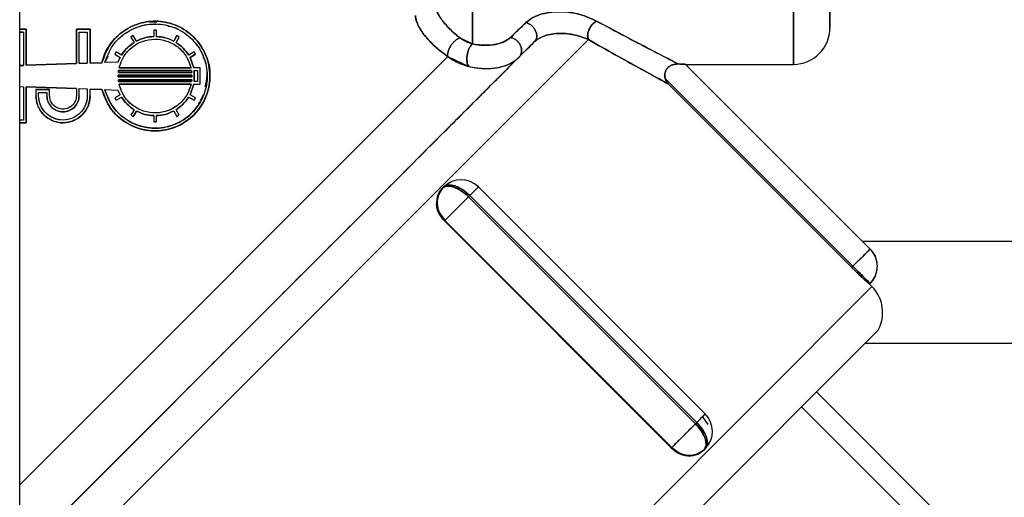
# Model space of a CAD drawing. Header units: inches. Extents: x 0.6 to 33.8, y 0 to 21.7.
# Tile 28 of 210: x 11.128 to 11.734, y 9.773 to 10.067. Entities that reach past the tile are written whole.
import ezdxf

# ---------------------------------------------------------------- set-up
doc = ezdxf.new("R2010")
doc.units = ezdxf.units.IN
doc.header["$MEASUREMENT"] = 0
doc.layers.add('FORMAT', color=7, linetype='Continuous')
doc.styles.add('SLDTEXTSTYLE3', font='TXT', dxfattribs={"width": 0.75})
doc.dimstyles.new('SLDDIMSTYLE0', dxfattribs={"dimtxt": 0.125, "dimasz": 0.13, "dimexe": 0, "dimexo": 0.0625, "dimgap": 0.03125, "dimtad": 0, "dimtih": 1, "dimtoh": 1, "dimdec": 1, "dimlfac": 4, "dimrnd": 1e-09, "dimzin": 12, "dimdsep": 46, "dimtxsty": 'SLDTEXTSTYLE3', "dimsah": 1, "dimcen": 0.09, "dimadec": 0, "dimazin": 3, "dimtfac": 1, "dimtdec": 1, "dimtofl": 0, "dimtmove": 0, "dimatfit": 3, "dimfxl": 1, "dimfrac": 2, "dimtolj": 1, "dimtzin": 12, "dimarcsym": 0})

# ---------------------------------------------------------------- blocks, each defined once
blk = doc.blocks.new('_D_1')
at = {"layer": 'FORMAT'}
for p, q in [((6.14175, 17.34011), (2.54818, 17.34011)), ((2.67318, 17.34011), (2.67318, 11.07473)), ((2.48846, 11.04934), (2.45037, 11.04934)), ((2.45037, 11.04934), (2.45037, 10.85091)), ((2.8579, 11.04934), (2.89599, 11.04934)), ((2.89599, 11.04934), (2.89599, 10.85091)), ((2.45037, 10.85091), (2.48846, 10.85091)), ((2.89599, 10.85091), (2.8579, 10.85091)), ((2.67318, 4.39851), (2.67318, 10.66388)), ((13.15451, 4.39851), (2.54818, 4.39851))]:
    blk.add_line(p, q, dxfattribs=at)
for points in [[(2.67318, 17.34011), (2.65318, 17.21011), (2.69318, 17.21011)], [(2.67318, 4.39851), (2.69318, 4.52851), (2.65318, 4.52851)]]:
    blk.add_solid(points, dxfattribs=at)
at = {"layer": 'FORMAT', "char_height": 0.125, "attachment_point": 1, "style": 'SLDTEXTSTYLE3'}
for s, insert in [('1315', (2.48846, 11.01204)), ('51.8', (2.51155, 10.82502))]:
    blk.add_mtext(s, dxfattribs=dict(at, insert=insert))

msp = doc.modelspace()

# ---------------------------------------------------------------- linework, layer by layer
at = {"color": 7, "linetype": 'Continuous'}
for p, q in [((11.1284, 9.68724), (11.1284, 10.49494)), ((11.40702, 10.0522), (11.40702, 10.12956)), ((11.40702, 10.12956), (11.40702, 10.0522)), ((11.60452, 10.03966), (11.60452, 10.12956)), ((11.60452, 10.12956), (11.60452, 10.03966)), ((11.62702, 10.06216), (11.62702, 10.12591)), ((11.20883, 10.06558), (11.21274, 10.06589)), ((11.21249, 10.06418), (11.20961, 10.06397)), ((11.43039, 10.05618), (11.43996, 10.06536)), ((11.13238, 10.06122), (11.1284, 10.06122)), ((11.1284, 10.06122), (11.13238, 10.06122)), ((11.13069, 10.05953), (11.1284, 10.05953)), ((11.1284, 10.05953), (11.13069, 10.05953)), ((11.1284, 10.05953), (11.13069, 10.05953)), ((11.13069, 10.05953), (11.13069, 10.03901)), ((11.13069, 10.05953), (11.13069, 10.03901)), ((11.13238, 10.03907), (11.13238, 10.06122)), ((11.13238, 10.06122), (11.13238, 10.03907)), ((11.16327, 10.06122), (11.16327, 10.04015)), ((11.17171, 10.06122), (11.16327, 10.06122)), ((11.16327, 10.06122), (11.17171, 10.06122)), ((11.16327, 10.04015), (11.16327, 10.06122)), ((11.16496, 10.04021), (11.16496, 10.05953)), ((11.16496, 10.04021), (11.16496, 10.05953)), ((11.16496, 10.05953), (11.17002, 10.05953)), ((11.17002, 10.05953), (11.17002, 10.04038)), ((11.17002, 10.05953), (11.17002, 10.04038)), ((11.17002, 10.05953), (11.17002, 10.05953)), ((11.17171, 10.04044), (11.17171, 10.06122)), ((11.17171, 10.06122), (11.17171, 10.04044)), ((11.21087, 10.06069), (11.21087, 10.05683)), ((11.21256, 10.06069), (11.21087, 10.06069)), ((11.21087, 10.06069), (11.21087, 10.06069)), ((11.21256, 10.05683), (11.21256, 10.06069)), ((11.1284, 9.70497), (11.47835, 10.05492)), ((11.47835, 10.05492), (11.1284, 9.70497)), ((11.44527, 10.05366), (11.1284, 9.73679)), ((11.19833, 10.05733), (11.19687, 10.05648)), ((11.19687, 10.05648), (11.1988, 10.05314)), ((11.19687, 10.05648), (11.19687, 10.05648)), ((11.20026, 10.05399), (11.19833, 10.05733)), ((11.22509, 10.05733), (11.22316, 10.05399)), ((11.22316, 10.05399), (11.22509, 10.05733)), ((11.22509, 10.05733), (11.22316, 10.05399)), ((11.22462, 10.05314), (11.22655, 10.05648)), ((11.22462, 10.05314), (11.22655, 10.05648)), ((11.22655, 10.05648), (11.22509, 10.05733)), ((11.22655, 10.05648), (11.22509, 10.05733)), ((11.3994, 10.05589), (11.40702, 10.0522)), ((11.1877, 10.04731), (11.18685, 10.04585)), ((11.18685, 10.04585), (11.19019, 10.04392)), ((11.19104, 10.04538), (11.1877, 10.04731)), ((11.23573, 10.04731), (11.23239, 10.04538)), ((11.23573, 10.04731), (11.23239, 10.04538)), ((11.23323, 10.04392), (11.23657, 10.04585)), ((11.23657, 10.04585), (11.23323, 10.04392)), ((11.23323, 10.04392), (11.23657, 10.04585)), ((11.23657, 10.04585), (11.23573, 10.04731)), ((11.23657, 10.04585), (11.23573, 10.04731)), ((11.1284, 9.78098), (11.39185, 10.04443)), ((11.1284, 9.78098), (11.39185, 10.04443)), ((11.13238, 10.03907), (11.16327, 10.04015)), ((11.16327, 10.04015), (11.13238, 10.03907)), ((11.17002, 10.04038), (11.16496, 10.04021)), ((11.16496, 10.04021), (11.17002, 10.04038)), ((11.17002, 10.04038), (11.16496, 10.04021)), ((11.17898, 10.04069), (11.17171, 10.04044)), ((11.17171, 10.04044), (11.17898, 10.04069)), ((11.18265, 10.04477), (11.18074, 10.04076)), ((11.18889, 10.04104), (11.18074, 10.04076)), ((11.18889, 10.04104), (11.18074, 10.04076)), ((11.19019, 10.04392), (11.18889, 10.04104)), ((11.18889, 10.04104), (11.19019, 10.04392)), ((11.18889, 10.04104), (11.19019, 10.04392)), ((11.23323, 10.04392), (11.23556, 10.03749)), ((11.23556, 10.03749), (11.23323, 10.04392)), ((11.39185, 10.04443), (11.40472, 10.03839)), ((11.53369, 10.03992), (11.5368, 10.03976)), ((11.1284, 10.03893), (11.13069, 10.03901)), ((11.13069, 10.03901), (11.1284, 10.03893)), ((11.13069, 10.03901), (11.1284, 10.03893)), ((11.18927, 10.0358), (11.18913, 10.0347)), ((11.18913, 10.0347), (11.18927, 10.0358)), ((11.18913, 10.0347), (11.18927, 10.0358)), ((11.18913, 10.0347), (11.23429, 10.0347)), ((11.23429, 10.0347), (11.18913, 10.0347)), ((11.23429, 10.0347), (11.18913, 10.0347)), ((11.23415, 10.0358), (11.18927, 10.0358)), ((11.18927, 10.0358), (11.23415, 10.0358)), ((11.18927, 10.0358), (11.23415, 10.0358)), ((11.23384, 10.03749), (11.18959, 10.03749)), ((11.23384, 10.03749), (11.18959, 10.03749)), ((11.18959, 10.03749), (11.23384, 10.03749)), ((11.23415, 10.0358), (11.23429, 10.0347)), ((11.23415, 10.0358), (11.23429, 10.0347)), ((11.23948, 10.03749), (11.23556, 10.03749)), ((11.23557, 10.03749), (11.23556, 10.03749)), ((11.23586, 10.02913), (11.23586, 10.0358)), ((11.23586, 10.0358), (11.23779, 10.0358)), ((11.23586, 10.0358), (11.23586, 10.02913)), ((11.23779, 10.0358), (11.23779, 10.0358)), ((11.23779, 10.0358), (11.23779, 10.02913)), ((11.23779, 10.0358), (11.23779, 10.02913)), ((11.23948, 10.02745), (11.23948, 10.03749)), ((11.23948, 10.02745), (11.23948, 10.03749)), ((11.5382, 10.03966), (11.60452, 10.03966)), ((11.65179, 9.92607), (11.5382, 10.03966)), ((11.5382, 10.03966), (11.65179, 9.92607)), ((11.5382, 10.03966), (11.5382, 10.03966)), ((11.18903, 10.03192), (11.18903, 10.03302)), ((11.18903, 10.03302), (11.23439, 10.03302)), ((11.18903, 10.03192), (11.18903, 10.03302)), ((11.23439, 10.03302), (11.18903, 10.03302)), ((11.18903, 10.03302), (11.23439, 10.03302)), ((11.23439, 10.03192), (11.18903, 10.03192)), ((11.18903, 10.03192), (11.23439, 10.03192)), ((11.23439, 10.03192), (11.18903, 10.03192)), ((11.23429, 10.03023), (11.18913, 10.03023)), ((11.18927, 10.02913), (11.18913, 10.03023)), ((11.18913, 10.03023), (11.23429, 10.03023)), ((11.18927, 10.02913), (11.18913, 10.03023)), ((11.18913, 10.03023), (11.23429, 10.03023)), ((11.18927, 10.02913), (11.23415, 10.02913)), ((11.23415, 10.02913), (11.18927, 10.02913)), ((11.23415, 10.02913), (11.18927, 10.02913)), ((11.23415, 10.02913), (11.23429, 10.03023)), ((11.23429, 10.03023), (11.23415, 10.02913)), ((11.23429, 10.03023), (11.23415, 10.02913)), ((11.23439, 10.03302), (11.23439, 10.03192)), ((11.23439, 10.03302), (11.23439, 10.03192)), ((11.23779, 10.02913), (11.23586, 10.02913)), ((11.52559, 10.03105), (11.64118, 9.91546)), ((11.64118, 9.91546), (11.52559, 10.03105)), ((11.1284, 10.026), (11.13069, 10.02592)), ((11.1284, 10.026), (11.13069, 10.02592)), ((11.13069, 10.02592), (11.13069, 10.0054)), ((11.13069, 10.02592), (11.13069, 10.0054)), ((11.16327, 10.02479), (11.13238, 10.02587)), ((11.13238, 10.02587), (11.16327, 10.02479)), ((11.13238, 10.00372), (11.13238, 10.02587)), ((11.13238, 10.02587), (11.13238, 10.00372)), ((11.13838, 10.02413), (11.13838, 10.02038)), ((11.14682, 10.02413), (11.13838, 10.02413)), ((11.13838, 10.02413), (11.14682, 10.02413)), ((11.14007, 10.02245), (11.14513, 10.02245)), ((11.14007, 10.02038), (11.14007, 10.02245)), ((11.14513, 10.02245), (11.14513, 10.02038)), ((11.14513, 10.02245), (11.14513, 10.02245)), ((11.14682, 10.02038), (11.14682, 10.02413)), ((11.16327, 10.02479), (11.16327, 10.02038)), ((11.16496, 10.02473), (11.17002, 10.02455)), ((11.16496, 10.02038), (11.16496, 10.02473)), ((11.17002, 10.02455), (11.17002, 10.02038)), ((11.17171, 10.02449), (11.17898, 10.02424)), ((11.17171, 10.02038), (11.17171, 10.02449)), ((11.17898, 10.02424), (11.17171, 10.02449)), ((11.18074, 10.02418), (11.18889, 10.02389)), ((11.18074, 10.02418), (11.18889, 10.02389)), ((11.18889, 10.02389), (11.19019, 10.02102)), ((11.19019, 10.02102), (11.18889, 10.02389)), ((11.18959, 10.02745), (11.23384, 10.02745)), ((11.18959, 10.02745), (11.23384, 10.02745)), ((11.23384, 10.02745), (11.18959, 10.02745)), ((11.23323, 10.02102), (11.23556, 10.02745)), ((11.23556, 10.02745), (11.23323, 10.02102)), ((11.23556, 10.02745), (11.23948, 10.02745)), ((11.23948, 10.02745), (11.23948, 10.02745)), ((11.64044, 9.91472), (11.52759, 10.02757)), ((11.52759, 10.02757), (11.64044, 9.91472)), ((11.14682, 10.02039), (11.14682, 10.02038)), ((11.19019, 10.02102), (11.18685, 10.01909)), ((11.19019, 10.02102), (11.18685, 10.01909)), ((11.18685, 10.01909), (11.1877, 10.01763)), ((11.18685, 10.01909), (11.1877, 10.01763)), ((11.1877, 10.01763), (11.19104, 10.01956)), ((11.1877, 10.01763), (11.19104, 10.01956)), ((11.23239, 10.01956), (11.23573, 10.01763)), ((11.23657, 10.01909), (11.23323, 10.02102)), ((11.23323, 10.02102), (11.23323, 10.02102)), ((11.23573, 10.01763), (11.23657, 10.01909)), ((11.23573, 10.01763), (11.23573, 10.01763)), ((11.23657, 10.01909), (11.23657, 10.01909)), ((11.1988, 10.01179), (11.19687, 10.00845)), ((11.1988, 10.01179), (11.19687, 10.00845)), ((11.19833, 10.00761), (11.20026, 10.01095)), ((11.19833, 10.00761), (11.20026, 10.01095)), ((11.20026, 10.01095), (11.19833, 10.00761)), ((11.22316, 10.01095), (11.22509, 10.00761)), ((11.22655, 10.00845), (11.22462, 10.01179)), ((11.22462, 10.01179), (11.22462, 10.01179)), ((11.13069, 10.0054), (11.1284, 10.0054)), ((11.13069, 10.0054), (11.1284, 10.0054)), ((11.1284, 10.00372), (11.13238, 10.00372)), ((11.13238, 10.00372), (11.1284, 10.00372)), ((11.19687, 10.00845), (11.19833, 10.00761)), ((11.19687, 10.00845), (11.19833, 10.00761)), ((11.21087, 10.00811), (11.21087, 10.00425)), ((11.21087, 10.00425), (11.21256, 10.00425)), ((11.21087, 10.00425), (11.21087, 10.00425)), ((11.21256, 10.00425), (11.21256, 10.00811)), ((11.21256, 10.0081), (11.21256, 10.00811)), ((11.22509, 10.00761), (11.22655, 10.00845)), ((11.22509, 10.00761), (11.22509, 10.00761)), ((11.38845, 9.96325), (11.38922, 9.96402)), ((11.38867, 9.96347), (11.38845, 9.96325)), ((11.38845, 9.96325), (11.38867, 9.96347)), ((11.38944, 9.96424), (11.38867, 9.96347)), ((11.38867, 9.96347), (11.38944, 9.96424)), ((11.39176, 9.96573), (11.38922, 9.96402)), ((11.38922, 9.96402), (11.38991, 9.96445)), ((11.41065, 9.96424), (11.40535, 9.95894)), ((11.55031, 9.82459), (11.41065, 9.96424)), ((11.40458, 9.95817), (11.39009, 9.94368)), ((11.40535, 9.95894), (11.40458, 9.95817)), ((11.40458, 9.95817), (11.40535, 9.95894)), ((11.40458, 9.95817), (11.54424, 9.81852)), ((11.54424, 9.81852), (11.40458, 9.95817)), ((11.545, 9.81928), (11.40535, 9.95894)), ((11.40535, 9.95894), (11.545, 9.81928)), ((11.38972, 9.94331), (11.39009, 9.94368)), ((11.38972, 9.94331), (11.39009, 9.94368)), ((11.52938, 9.80366), (11.38972, 9.94331)), ((11.52938, 9.80366), (11.38972, 9.94331)), ((11.39009, 9.94368), (11.52975, 9.80403)), ((11.39009, 9.94368), (11.52975, 9.80403)), ((11.64118, 9.91546), (11.65179, 9.92607)), ((12.57584, 9.93064), (11.64722, 9.93064)), ((11.65179, 9.92607), (11.65495, 9.92136)), ((11.64118, 9.91546), (11.64044, 9.91472)), ((11.64044, 9.91472), (11.64118, 9.91546)), ((11.65179, 9.90486), (11.64118, 9.91546)), ((11.65474, 9.9093), (11.65179, 9.90486)), ((11.24627, 9.49632), (11.65286, 9.90291)), ((11.65286, 9.90291), (11.24627, 9.49632)), ((11.65135, 9.90442), (11.65179, 9.90486)), ((11.65179, 9.90486), (11.65135, 9.90442)), ((11.65286, 9.90291), (11.65135, 9.90442)), ((11.65135, 9.90442), (11.65135, 9.90442)), ((11.27305, 9.49253), (11.65665, 9.87613)), ((11.27305, 9.49253), (11.65665, 9.87613)), ((11.64866, 9.86814), (12.52856, 9.86814)), ((11.73355, 9.72322), (11.61865, 9.83812)), ((11.72444, 9.71411), (11.60954, 9.82902)), ((11.545, 9.81928), (11.55031, 9.82459)), ((11.54851, 9.82279), (11.55189, 9.81807)), ((11.52975, 9.80403), (11.54424, 9.81852)), ((11.54424, 9.81852), (11.545, 9.81928)), ((11.545, 9.81928), (11.54424, 9.81852)), ((11.52975, 9.80403), (11.52938, 9.80366)), ((11.52975, 9.80403), (11.52938, 9.80366)), ((11.55008, 9.80315), (11.55179, 9.8057)), ((11.55041, 9.80367), (11.55008, 9.80315)), ((11.55008, 9.80315), (11.54932, 9.80239)), ((11.54954, 9.80261), (11.54932, 9.80239)), ((11.54932, 9.80239), (11.54954, 9.80261)), ((11.54954, 9.80261), (11.55031, 9.80337)), ((11.55031, 9.80337), (11.54954, 9.80261))]:
    msp.add_line(p, q, dxfattribs=at)
at = {"color": 7, "linetype": 'Continuous', "flags": 128}
for points in [[(11.38867, 9.96347), (11.38991, 9.96431), (11.39151, 9.9647), (11.39341, 9.96463), (11.39553, 9.96412), (11.3978, 9.96317), (11.40012, 9.96183), (11.40241, 9.96014), (11.40458, 9.95817)], [(11.40535, 9.95894), (11.40318, 9.9609), (11.40089, 9.96259), (11.39856, 9.96394), (11.3963, 9.96488), (11.39417, 9.9654), (11.39228, 9.96546), (11.39068, 9.96507), (11.38944, 9.96424)], [(11.54424, 9.81852), (11.5462, 9.81635), (11.54789, 9.81405), (11.54924, 9.81173), (11.55018, 9.80946), (11.5507, 9.80734), (11.55076, 9.80544), (11.55037, 9.80385), (11.54954, 9.80261)], [(11.55031, 9.80337), (11.55114, 9.80461), (11.55153, 9.80621), (11.55146, 9.80811), (11.55095, 9.81023), (11.55, 9.8125), (11.54866, 9.81482), (11.54697, 9.81711), (11.545, 9.81928)]]:
    msp.add_lwpolyline(points, dxfattribs=at)
at = {"color": 7, "linetype": 'Continuous'}
for centre, radius, start, end in [((11.60452, 10.06216), 0.0225, 270, 360), ((11.40005, 9.95363), 0.015, 45, 134.99473), ((11.39938, 9.9543), 0.0141, 139.40195, 228.81126), ((11.39765, 9.95591), 0.0117, 108.18566, 126.20039), ((11.64118, 9.91546), 0.015, 315, 45), ((11.63695, 9.887), 0.0225, 331.12762, 45), ((11.5397, 9.81398), 0.015, 315.27471, 45), ((11.54036, 9.81332), 0.0141, 221.18874, 310.59805)]:
    msp.add_arc(centre, radius, start, end, dxfattribs=at)
for points, knots in [([(11.62702, 10.12591), (11.62702, 10.11672), (11.62702, 10.09808), (11.62702, 10.0776), (11.62702, 10.06564), (11.62702, 10.06077), (11.62702, 10.06216), (11.62702, 10.06216)], [0, 0, 0, 0, 0.246435, 0.499982, 0.753529, 0.999963, 1, 1, 1, 1]), ([(11.38452, 10.07483), (11.38462, 10.07399), (11.38477, 10.07278), (11.3865, 10.06948), (11.38842, 10.06668), (11.39092, 10.06368), (11.39469, 10.05975), (11.39751, 10.05744), (11.3994, 10.05589)], [0, 0, 0, 0, 0.264061, 0.384547, 0.503781, 0.617132, 0.744179, 1, 1, 1, 1]), ([(11.3994, 10.05589), (11.39815, 10.05691), (11.3957, 10.05889), (11.39186, 10.06259), (11.38867, 10.06632), (11.38652, 10.06946), (11.38473, 10.07277), (11.38461, 10.07399), (11.38452, 10.07483)], [0, 0, 0, 0, 0.173044, 0.338385, 0.496301, 0.614302, 0.735938, 1, 1, 1, 1]), ([(11.48336, 10.06629), (11.48013, 10.06778), (11.47364, 10.07079), (11.46289, 10.07235), (11.45438, 10.07178), (11.44842, 10.0704), (11.44339, 10.06817), (11.4411, 10.06629), (11.43996, 10.06536)], [0, 0, 0, 0, 0.248903, 0.500056, 0.626804, 0.75191, 0.876383, 1, 1, 1, 1]), ([(11.43996, 10.06536), (11.4411, 10.06629), (11.44339, 10.06816), (11.44843, 10.0704), (11.45438, 10.07179), (11.46075, 10.0722), (11.46715, 10.07173), (11.47522, 10.07006), (11.48013, 10.06778), (11.48336, 10.06629)], [0, 0, 0, 0, 0.123422, 0.247698, 0.372606, 0.499153, 0.622674, 0.751492, 1, 1, 1, 1]), ([(11.17898, 10.04069), (11.18043, 10.04461), (11.18328, 10.05231), (11.1922, 10.06081), (11.20299, 10.0658), (11.21507, 10.06677), (11.22507, 10.06395), (11.23215, 10.05956), (11.23676, 10.05537), (11.24053, 10.0504), (11.24424, 10.04299), (11.24617, 10.03285), (11.24419, 10.02097), (11.23828, 10.01053), (11.22895, 10.0026), (11.21739, 9.99845), (11.20486, 9.99865), (11.19306, 10.0034), (11.18338, 10.01231), (11.18042, 10.02033), (11.17898, 10.02424)], [0, 0, 0, 0, 0.063374, 0.124853, 0.18837, 0.250083, 0.313034, 0.344639, 0.375014, 0.405866, 0.43775, 0.500095, 0.562495, 0.625667, 0.687346, 0.750627, 0.80998, 0.872918, 0.938115, 1, 1, 1, 1]), ([(11.17898, 10.02424), (11.18046, 10.02025), (11.18339, 10.01239), (11.19289, 10.00357), (11.20454, 9.99869), (11.21726, 9.99841), (11.22895, 10.00261), (11.23828, 10.01054), (11.24419, 10.02098), (11.24617, 10.03285), (11.24425, 10.04299), (11.24052, 10.05038), (11.23676, 10.05537), (11.23213, 10.05956), (11.22507, 10.06396), (11.21507, 10.06677), (11.20299, 10.06579), (11.19221, 10.0608), (11.18329, 10.0523), (11.18043, 10.0446), (11.17898, 10.04069)], [0, 0, 0, 0, 0.063239, 0.12466, 0.187952, 0.249356, 0.312633, 0.374312, 0.437489, 0.499897, 0.562251, 0.593963, 0.624987, 0.655498, 0.686967, 0.749921, 0.811635, 0.87515, 0.936624, 1, 1, 1, 1]), ([(11.18074, 10.04076), (11.18216, 10.04442), (11.18495, 10.05165), (11.19205, 10.05824), (11.19798, 10.06157), (11.20495, 10.06421), (11.21451, 10.06522), (11.22459, 10.06229), (11.23126, 10.0581), (11.23704, 10.0528), (11.24229, 10.04429), (11.24444, 10.03284), (11.24257, 10.02157), (11.237, 10.01169), (11.22821, 10.00417), (11.21724, 10.00017), (11.20524, 10.00031), (11.19407, 10.00483), (11.18499, 10.01314), (11.18214, 10.02053), (11.18074, 10.02418)], [0, 0, 0, 0, 0.063357, 0.124846, 0.15667, 0.177662, 0.250149, 0.313214, 0.344703, 0.375119, 0.437093, 0.499945, 0.562355, 0.625558, 0.687236, 0.750559, 0.811318, 0.875287, 0.938502, 1, 1, 1, 1]), ([(11.18074, 10.04076), (11.18216, 10.04442), (11.18496, 10.05164), (11.19346, 10.05957), (11.20371, 10.06419), (11.21515, 10.06502), (11.22459, 10.0623), (11.23124, 10.0581), (11.2356, 10.05412), (11.23913, 10.0494), (11.24264, 10.0424), (11.24444, 10.03281), (11.24256, 10.02157), (11.237, 10.0117), (11.22821, 10.00418), (11.2172, 10.00016), (11.2052, 10.00033), (11.19414, 10.00482), (11.18507, 10.01304), (11.1822, 10.02043), (11.18074, 10.02418)], [0, 0, 0, 0, 0.063344, 0.124814, 0.188348, 0.250013, 0.313003, 0.344458, 0.374956, 0.406007, 0.43773, 0.500076, 0.562479, 0.625672, 0.687335, 0.750638, 0.81203, 0.875323, 0.936763, 1, 1, 1, 1]), ([(11.39185, 10.04443), (11.38931, 10.04631), (11.38545, 10.04917), (11.38053, 10.05399), (11.37727, 10.05782), (11.37473, 10.06153), (11.37235, 10.06608), (11.37209, 10.06827), (11.37192, 10.06972)], [0, 0, 0, 0, 0.251525, 0.381587, 0.504437, 0.629845, 0.753931, 1, 1, 1, 1]), ([(11.37192, 10.06972), (11.37202, 10.06868), (11.37222, 10.06658), (11.37453, 10.06164), (11.37892, 10.05557), (11.38517, 10.04934), (11.38962, 10.04607), (11.39185, 10.04443)], [0, 0, 0, 0, 0.184622, 0.369123, 0.556142, 0.778121, 1, 1, 1, 1]), ([(11.43996, 10.06536), (11.43805, 10.06353), (11.43467, 10.06028), (11.43169, 10.05742), (11.43039, 10.05618)], [0, 0, 0, 0, 0.564943, 1, 1, 1, 1]), ([(11.44527, 10.05366), (11.4456, 10.05407), (11.44626, 10.05489), (11.44667, 10.05654), (11.44658, 10.05835), (11.44599, 10.0602), (11.44494, 10.06197), (11.44351, 10.0635), (11.44181, 10.06471), (11.44058, 10.06514), (11.43996, 10.06536)], [0, 0, 0, 0, 0.1250561, 0.2500978, 0.3749987, 0.5000423, 0.6249809, 0.7500141, 0.8750069, 1, 1, 1, 1]), ([(11.43996, 10.06536), (11.44058, 10.06514), (11.44181, 10.06471), (11.44351, 10.0635), (11.44494, 10.06197), (11.44599, 10.0602), (11.44658, 10.05835), (11.44667, 10.05654), (11.44626, 10.05489), (11.4456, 10.05407), (11.44527, 10.05366)], [0, 0, 0, 0, 0.124993, 0.249986, 0.375019, 0.499957, 0.625001, 0.749902, 0.874944, 1, 1, 1, 1]), ([(11.47835, 10.05492), (11.47815, 10.05557), (11.47776, 10.05688), (11.4781, 10.05943), (11.47916, 10.06213), (11.481, 10.06475), (11.48257, 10.06577), (11.48336, 10.06629)], [0, 0, 0, 0, 0.186918, 0.37368, 0.560551, 0.780277, 1, 1, 1, 1]), ([(11.48336, 10.06629), (11.48269, 10.06587), (11.48135, 10.06503), (11.47961, 10.06285), (11.47832, 10.06021), (11.4777, 10.05727), (11.47813, 10.0557), (11.47835, 10.05492)], [0, 0, 0, 0, 0.186844, 0.373712, 0.560528, 0.780185, 1, 1, 1, 1]), ([(11.53369, 10.03992), (11.53176, 10.04091), (11.52787, 10.0429), (11.51424, 10.04995), (11.4992, 10.05782), (11.48865, 10.06346), (11.48336, 10.06629)], [0, 0, 0, 0, 0.2768412, 0.5563989, 0.7775037, 1, 1, 1, 1]), ([(11.48336, 10.06629), (11.48935, 10.0631), (11.50128, 10.05674), (11.51416, 10.05001), (11.52257, 10.04562), (11.52969, 10.04194), (11.53209, 10.04073), (11.53369, 10.03992)], [0, 0, 0, 0, 0.252539, 0.5031514, 0.631273, 0.7529239, 1, 1, 1, 1]), ([(11.22616, 10.06108), (11.22615, 10.06109), (11.22425, 10.06228), (11.22204, 10.06261), (11.21984, 10.06294)], [0, 0, 0, 0, 0.003589, 1, 1, 1, 1]), ([(11.44527, 10.05366), (11.44605, 10.05432), (11.44758, 10.05563), (11.4513, 10.05734), (11.45585, 10.05843), (11.46249, 10.05898), (11.47095, 10.05792), (11.47584, 10.05594), (11.47835, 10.05492)], [0, 0, 0, 0, 0.126166, 0.247001, 0.365384, 0.486122, 0.735723, 1, 1, 1, 1]), ([(11.47835, 10.05492), (11.47583, 10.05594), (11.47205, 10.05747), (11.46567, 10.05857), (11.4607, 10.05884), (11.45581, 10.05844), (11.45128, 10.05732), (11.44757, 10.05564), (11.44604, 10.05433), (11.44527, 10.05366)], [0, 0, 0, 0, 0.263768, 0.395473, 0.514632, 0.637528, 0.75328, 0.874242, 1, 1, 1, 1]), ([(11.08301, 9.6914), (11.0835, 9.69189), (11.0845, 9.69289), (11.09277, 9.70116), (11.10636, 9.71475), (11.12552, 9.73391), (11.14932, 9.75771), (11.17656, 9.78495), (11.20576, 9.81415), (11.236, 9.84439), (11.26719, 9.87558), (11.2993, 9.90769), (11.33154, 9.93993), (11.36233, 9.97072), (11.39019, 9.99857), (11.41373, 10.02212), (11.43265, 10.04104), (11.44113, 10.04952), (11.44527, 10.05366)], [0, 0, 0, 0, 0.05919, 0.12113, 0.185045, 0.249995, 0.314944, 0.378859, 0.4408, 0.499996, 0.559193, 0.621134, 0.685049, 0.749998, 0.814948, 0.878863, 0.940803, 1, 1, 1, 1]), ([(11.17898, 10.04069), (11.1802, 10.04482), (11.18159, 10.04953), (11.18492, 10.0527), (11.18534, 10.0531)], [0, 0, 0, 0, 0.8751751, 1, 1, 1, 1]), ([(11.18959, 10.03749), (11.19032, 10.03974), (11.19191, 10.0446), (11.19708, 10.05035), (11.20378, 10.05417), (11.21125, 10.05557), (11.21891, 10.05445), (11.22581, 10.05078), (11.23135, 10.0449), (11.23299, 10.04001), (11.23384, 10.03749)], [0, 0, 0, 0, 0.1159601, 0.2498302, 0.3762343, 0.5013803, 0.625307, 0.7511827, 0.8718978, 1, 1, 1, 1]), ([(11.18959, 10.03749), (11.19042, 10.03995), (11.19205, 10.04481), (11.19727, 10.05045), (11.20378, 10.05417), (11.21125, 10.05557), (11.21891, 10.05445), (11.22584, 10.05076), (11.23137, 10.04486), (11.23301, 10.03997), (11.23384, 10.03749)], [0, 0, 0, 0, 0.1268445, 0.2498337, 0.3762405, 0.5013967, 0.6253289, 0.7511979, 0.8736095, 1, 1, 1, 1]), ([(11.1988, 10.05314), (11.19729, 10.05208), (11.19428, 10.04995), (11.19212, 10.0469), (11.19104, 10.04538)], [0, 0, 0, 0, 0.499935, 1, 1, 1, 1]), ([(11.19104, 10.04538), (11.192, 10.04676), (11.19414, 10.04981), (11.19715, 10.05196), (11.1988, 10.05314)], [0, 0, 0, 0, 0.451488, 1, 1, 1, 1]), ([(11.21087, 10.05683), (11.20903, 10.05666), (11.20532, 10.05631), (11.20196, 10.05477), (11.20026, 10.05399)], [0, 0, 0, 0, 0.494762, 1, 1, 1, 1]), ([(11.20026, 10.05399), (11.20196, 10.05477), (11.20532, 10.05631), (11.20903, 10.05666), (11.21087, 10.05683)], [0, 0, 0, 0, 0.505238, 1, 1, 1, 1]), ([(11.22316, 10.05399), (11.22144, 10.05477), (11.21802, 10.05633), (11.21436, 10.05666), (11.21256, 10.05683)], [0, 0, 0, 0, 0.505073, 1, 1, 1, 1]), ([(11.21256, 10.05683), (11.21448, 10.05665), (11.21814, 10.0563), (11.22155, 10.05473), (11.22316, 10.05399)], [0, 0, 0, 0, 0.525867, 1, 1, 1, 1]), ([(11.23239, 10.04538), (11.23131, 10.04689), (11.22917, 10.04992), (11.22614, 10.05207), (11.22462, 10.05314)], [0, 0, 0, 0, 0.5, 1, 1, 1, 1]), ([(11.3994, 10.05589), (11.39895, 10.05575), (11.39805, 10.05548), (11.39654, 10.05442), (11.39508, 10.05299), (11.39376, 10.05126), (11.39269, 10.04937), (11.39198, 10.0475), (11.39165, 10.04576), (11.39178, 10.04488), (11.39185, 10.04443)], [0, 0, 0, 0, 0.1249963, 0.249988, 0.3750335, 0.4999701, 0.625021, 0.7498969, 0.8749385, 1, 1, 1, 1]), ([(11.39185, 10.04443), (11.39178, 10.04488), (11.39165, 10.04576), (11.39198, 10.0475), (11.39269, 10.04937), (11.39376, 10.05126), (11.39508, 10.05299), (11.39654, 10.05442), (11.39805, 10.05548), (11.39895, 10.05575), (11.3994, 10.05589)], [0, 0, 0, 0, 0.125064, 0.250111, 0.374988, 0.500025, 0.62495, 0.750002, 0.875002, 1, 1, 1, 1]), ([(11.40702, 10.0522), (11.40549, 10.05268), (11.40272, 10.05355), (11.40042, 10.05517), (11.3994, 10.05589)], [0, 0, 0, 0, 0.553501, 1, 1, 1, 1]), ([(11.40472, 10.03839), (11.40448, 10.03874), (11.40401, 10.03942), (11.40362, 10.04113), (11.40352, 10.04317), (11.40375, 10.04541), (11.40427, 10.04763), (11.40503, 10.04962), (11.40598, 10.05126), (11.40667, 10.05188), (11.40702, 10.0522)], [0, 0, 0, 0, 0.125072, 0.250121, 0.374974, 0.500034, 0.624958, 0.750012, 0.875004, 1, 1, 1, 1]), ([(11.40702, 10.0522), (11.40667, 10.05188), (11.40598, 10.05126), (11.40503, 10.04962), (11.40427, 10.04763), (11.40375, 10.04541), (11.40352, 10.04318), (11.40362, 10.04113), (11.40401, 10.03942), (11.40448, 10.03874), (11.40472, 10.03839)], [0, 0, 0, 0, 0.125001, 0.249995, 0.375057, 0.499972, 0.625011, 0.749863, 0.874924, 1, 1, 1, 1]), ([(11.43039, 10.05618), (11.42914, 10.0552), (11.42663, 10.05324), (11.42028, 10.05154), (11.41303, 10.05129), (11.40902, 10.05189), (11.40702, 10.0522)], [0, 0, 0, 0, 0.276331, 0.555053, 0.777344, 1, 1, 1, 1]), ([(11.40702, 10.0522), (11.40931, 10.05186), (11.41277, 10.05135), (11.41772, 10.05146), (11.42117, 10.05189), (11.42421, 10.05265), (11.42761, 10.05396), (11.42929, 10.0553), (11.43039, 10.05618)], [0, 0, 0, 0, 0.251761, 0.37867, 0.504734, 0.625256, 0.754139, 1, 1, 1, 1]), ([(11.43039, 10.05618), (11.43104, 10.05601), (11.43235, 10.05567), (11.43415, 10.05451), (11.43565, 10.05299), (11.43673, 10.05116), (11.4373, 10.0492), (11.43733, 10.04726), (11.43682, 10.04546), (11.43607, 10.04454), (11.43569, 10.04408)], [0, 0, 0, 0, 0.124993, 0.249985, 0.375022, 0.499955, 0.625002, 0.749894, 0.874939, 1, 1, 1, 1]), ([(11.43569, 10.04408), (11.43607, 10.04454), (11.43682, 10.04546), (11.43733, 10.04726), (11.4373, 10.0492), (11.43673, 10.05116), (11.43565, 10.05299), (11.43415, 10.05451), (11.43235, 10.05567), (11.43104, 10.05601), (11.43039, 10.05618)], [0, 0, 0, 0, 0.12506, 0.250108, 0.374993, 0.500024, 0.624958, 0.750006, 0.875, 1, 1, 1, 1]), ([(11.44005, 10.04844), (11.4403, 10.04869), (11.44191, 10.0503), (11.44373, 10.05212), (11.44527, 10.05366)], [0, 0, 0, 0, 0.157114, 1, 1, 1, 1]), ([(11.47835, 10.05492), (11.48398, 10.05173), (11.49521, 10.04538), (11.5097, 10.03735), (11.52167, 10.03079), (11.52562, 10.02864), (11.52759, 10.02757)], [0, 0, 0, 0, 0.251979, 0.502447, 0.752035, 1, 1, 1, 1]), ([(11.52759, 10.02757), (11.52678, 10.02801), (11.52512, 10.02893), (11.52092, 10.03123), (11.51566, 10.03409), (11.5074, 10.03861), (11.49518, 10.04538), (11.48397, 10.05173), (11.47835, 10.05492)], [0, 0, 0, 0, 0.121314, 0.248282, 0.370565, 0.497976, 0.748231, 1, 1, 1, 1]), ([(11.24282, 10.04541), (11.24293, 10.0452), (11.24491, 10.04132), (11.24602, 10.03283), (11.24424, 10.02106), (11.23833, 10.01061), (11.22905, 10.00267), (11.21737, 9.99843), (11.20463, 9.99867), (11.19294, 10.00353), (11.1834, 10.01236), (11.18047, 10.02024), (11.17898, 10.02424)], [0, 0, 0, 0, 0.006332, 0.116529, 0.226819, 0.338506, 0.447486, 0.559317, 0.667818, 0.779655, 0.888213, 1, 1, 1, 1]), ([(11.24261, 10.02576), (11.24312, 10.02811), (11.24443, 10.03408), (11.24325, 10.04084), (11.24137, 10.04453), (11.24126, 10.04475)], [0, 0, 0, 0, 0.378985, 0.962598, 1, 1, 1, 1]), ([(11.39185, 10.04443), (11.39408, 10.04295), (11.39804, 10.04031), (11.40268, 10.03898), (11.40472, 10.03839)], [0, 0, 0, 0, 0.561785, 1, 1, 1, 1]), ([(11.40472, 10.03839), (11.40808, 10.03779), (11.41491, 10.03657), (11.42473, 10.03782), (11.43157, 10.04057), (11.43433, 10.04292), (11.43569, 10.04408)], [0, 0, 0, 0, 0.27867, 0.56695, 0.787091, 1, 1, 1, 1]), ([(11.40472, 10.03839), (11.40768, 10.03784), (11.41218, 10.037), (11.41854, 10.03711), (11.4245, 10.03795), (11.42905, 10.03924), (11.43102, 10.04071), (11.43124, 10.04088)], [0, 0, 0, 0, 0.31337, 0.476138, 0.641299, 0.959053, 1, 1, 1, 1]), ([(11.52559, 10.03105), (11.52547, 10.0317), (11.52525, 10.03291), (11.52554, 10.03473), (11.52622, 10.03635), (11.52731, 10.03773), (11.52869, 10.03879), (11.53087, 10.03981), (11.53255, 10.03988), (11.53369, 10.03992)], [0, 0, 0, 0, 0.124894, 0.23191, 0.347241, 0.463333, 0.581973, 0.715692, 1, 1, 1, 1]), ([(11.53369, 10.03992), (11.5325, 10.03987), (11.5308, 10.0398), (11.52863, 10.03874), (11.5273, 10.0377), (11.52622, 10.03634), (11.52553, 10.03468), (11.52525, 10.03286), (11.52548, 10.03166), (11.52559, 10.03105)], [0, 0, 0, 0, 0.295853, 0.421809, 0.536774, 0.654633, 0.768119, 0.882799, 1, 1, 1, 1]), ([(11.5382, 10.03966), (11.53814, 10.03967), (11.538, 10.03968), (11.53671, 10.03976), (11.5349, 10.03986), (11.53369, 10.03992)], [0, 0, 0, 0, 0.241524, 0.49459, 1, 1, 1, 1]), ([(11.53369, 10.03992), (11.5349, 10.03986), (11.53671, 10.03976), (11.538, 10.03968), (11.53814, 10.03967), (11.5382, 10.03966)], [0, 0, 0, 0, 0.505381, 0.757124, 1, 1, 1, 1]), ([(11.52759, 10.02757), (11.5271, 10.02815), (11.52621, 10.02918), (11.52578, 10.03048), (11.52559, 10.03105)], [0, 0, 0, 0, 0.556868, 1, 1, 1, 1]), ([(11.52559, 10.03105), (11.52575, 10.03046), (11.52591, 10.02984), (11.52628, 10.02934), (11.5263, 10.02932)], [0, 0, 0, 0, 0.955039, 1, 1, 1, 1]), ([(11.52559, 10.03105), (11.52581, 10.03041), (11.52624, 10.02911), (11.52714, 10.02808), (11.52759, 10.02757)], [0, 0, 0, 0, 0.4989951, 1, 1, 1, 1]), ([(11.18074, 10.02418), (11.1822, 10.02042), (11.18508, 10.01302), (11.19419, 10.00479), (11.20527, 10.00031), (11.21731, 10.00017), (11.22824, 10.00425), (11.23699, 10.01148), (11.24004, 10.01794), (11.24152, 10.02107)], [0, 0, 0, 0, 0.146282, 0.288423, 0.434835, 0.576853, 0.723312, 0.865948, 1, 1, 1, 1]), ([(11.23384, 10.02745), (11.23304, 10.02505), (11.23148, 10.02035), (11.22642, 10.01469), (11.21989, 10.01084), (11.21227, 10.00935), (11.20449, 10.01048), (11.19758, 10.01419), (11.19209, 10.02002), (11.19043, 10.02495), (11.18959, 10.02745)], [0, 0, 0, 0, 0.127021, 0.249989, 0.376074, 0.500913, 0.624712, 0.750835, 0.873465, 1, 1, 1, 1]), ([(11.23384, 10.02745), (11.23377, 10.02715), (11.23318, 10.02472), (11.23118, 10.02014), (11.22639, 10.01461), (11.21978, 10.0108), (11.21217, 10.00936), (11.20448, 10.01048), (11.19753, 10.01421), (11.19205, 10.02006), (11.19041, 10.02499), (11.18959, 10.02745)], [0, 0, 0, 0, 0.015342, 0.127166, 0.250121, 0.380665, 0.500976, 0.625144, 0.750856, 0.875869, 1, 1, 1, 1]), ([(11.13838, 10.02038), (11.13863, 10.0182), (11.13913, 10.01383), (11.143, 10.00828), (11.14852, 10.00457), (11.15509, 10.00328), (11.16164, 10.0046), (11.16714, 10.00833), (11.17097, 10.01386), (11.17146, 10.01821), (11.17171, 10.02038)], [0, 0, 0, 0, 0.1250136, 0.2499849, 0.3750035, 0.4999479, 0.6249719, 0.7499171, 0.8749622, 1, 1, 1, 1]), ([(11.17171, 10.02038), (11.17171, 10.02015), (11.17168, 10.01799), (11.17071, 10.01367), (11.1672, 10.00836), (11.16261, 10.00526), (11.15843, 10.00395), (11.15439, 10.00353), (11.15024, 10.00421), (11.14626, 10.00605), (11.14316, 10.00846), (11.14075, 10.01156), (11.13883, 10.01553), (11.13855, 10.01855), (11.13838, 10.02038)], [0, 0, 0, 0, 0.013296, 0.12495, 0.249683, 0.371976, 0.43521, 0.499665, 0.604177, 0.671851, 0.749666, 0.827578, 0.895341, 1, 1, 1, 1]), ([(11.17002, 10.02038), (11.1698, 10.01843), (11.16935, 10.01452), (11.16591, 10.00954), (11.16097, 10.0062), (11.15508, 10.00501), (11.14918, 10.00617), (11.14422, 10.0095), (11.14074, 10.01449), (11.14029, 10.01842), (11.14007, 10.02038)], [0, 0, 0, 0, 0.125037, 0.250084, 0.375038, 0.500066, 0.625014, 0.750033, 0.875007, 1, 1, 1, 1]), ([(11.17002, 10.02038), (11.17, 10.01971), (11.16992, 10.01775), (11.16886, 10.01396), (11.16595, 10.00956), (11.16099, 10.00621), (11.15533, 10.00506), (11.15057, 10.00588), (11.14702, 10.00759), (11.14437, 10.00968), (11.14228, 10.01233), (11.14051, 10.01587), (11.14024, 10.01865), (11.14007, 10.02038)], [0, 0, 0, 0, 0.043471, 0.125314, 0.2501, 0.373387, 0.499557, 0.609713, 0.676062, 0.749779, 0.823485, 0.889831, 1, 1, 1, 1]), ([(11.16496, 10.02038), (11.16481, 10.01909), (11.16452, 10.0165), (11.16222, 10.01318), (11.15894, 10.01098), (11.15509, 10.01022), (11.1519, 10.01083), (11.14958, 10.01202), (11.14799, 10.01331), (11.1467, 10.0149), (11.14547, 10.01722), (11.14526, 10.01913), (11.14513, 10.02038)], [0, 0, 0, 0, 0.12486, 0.249735, 0.376853, 0.499399, 0.619383, 0.683315, 0.7497, 0.816057, 0.87998, 1, 1, 1, 1]), ([(11.14513, 10.02038), (11.14528, 10.01908), (11.14558, 10.01649), (11.14788, 10.01318), (11.15116, 10.01098), (11.15507, 10.01021), (11.15897, 10.01099), (11.16223, 10.0132), (11.16452, 10.0165), (11.16481, 10.01909), (11.16496, 10.02038)], [0, 0, 0, 0, 0.124992, 0.249963, 0.374977, 0.499927, 0.624958, 0.74993, 0.874972, 1, 1, 1, 1]), ([(11.16327, 10.02038), (11.16315, 10.01931), (11.1629, 10.01716), (11.16101, 10.01442), (11.1583, 10.01259), (11.15506, 10.01194), (11.15182, 10.01258), (11.1491, 10.01441), (11.14719, 10.01715), (11.14694, 10.01931), (11.14682, 10.02038)], [0, 0, 0, 0, 0.1250248, 0.2500658, 0.3750427, 0.5000754, 0.6250262, 0.7500378, 0.8750119, 1, 1, 1, 1]), ([(11.16327, 10.02038), (11.16315, 10.01931), (11.16291, 10.01716), (11.1613, 10.01485), (11.15961, 10.01347), (11.1577, 10.01247), (11.15505, 10.01195), (11.1524, 10.01246), (11.15049, 10.01346), (11.14919, 10.01452), (11.14814, 10.01581), (11.1471, 10.01772), (11.14693, 10.01933), (11.14682, 10.02038)], [0, 0, 0, 0, 0.124781, 0.249579, 0.315282, 0.378966, 0.499756, 0.621691, 0.685054, 0.749836, 0.814625, 0.878005, 1, 1, 1, 1]), ([(11.19104, 10.01956), (11.19211, 10.01804), (11.19425, 10.01501), (11.19729, 10.01286), (11.1988, 10.01179)], [0, 0, 0, 0, 0.5, 1, 1, 1, 1]), ([(11.22462, 10.01179), (11.22615, 10.01287), (11.22919, 10.01503), (11.23132, 10.01805), (11.23239, 10.01956)], [0, 0, 0, 0, 0.500065, 1, 1, 1, 1]), ([(11.23239, 10.01956), (11.23121, 10.01791), (11.22906, 10.0149), (11.226, 10.01276), (11.22462, 10.01179)], [0, 0, 0, 0, 0.548512, 1, 1, 1, 1]), ([(11.20026, 10.01095), (11.20198, 10.01016), (11.20536, 10.00862), (11.20905, 10.00827), (11.21087, 10.00811)], [0, 0, 0, 0, 0.50543, 1, 1, 1, 1]), ([(11.21087, 10.00811), (11.20904, 10.00827), (11.20535, 10.00861), (11.20196, 10.01017), (11.20026, 10.01095)], [0, 0, 0, 0, 0.497359, 1, 1, 1, 1]), ([(11.21256, 10.00811), (11.2144, 10.00828), (11.21812, 10.00863), (11.22147, 10.01017), (11.22316, 10.01095)], [0, 0, 0, 0, 0.494546, 1, 1, 1, 1]), ([(11.22316, 10.01095), (11.22146, 10.01017), (11.21811, 10.00862), (11.21439, 10.00828), (11.21256, 10.00811)], [0, 0, 0, 0, 0.507892, 1, 1, 1, 1]), ([(11.38845, 9.96325), (11.38753, 9.9621), (11.38603, 9.96023), (11.38505, 9.95679), (11.38485, 9.9536), (11.38543, 9.95036), (11.38684, 9.94675), (11.38862, 9.94462), (11.38972, 9.94331)], [0, 0, 0, 0, 0.213719, 0.3479, 0.500014, 0.649699, 0.783067, 1, 1, 1, 1]), ([(11.38867, 9.96347), (11.38765, 9.96216), (11.38609, 9.96016), (11.38528, 9.95669), (11.38516, 9.95302), (11.38635, 9.94824), (11.38885, 9.94519), (11.39009, 9.94368)], [0, 0, 0, 0, 0.242332, 0.369644, 0.500655, 0.752165, 1, 1, 1, 1]), ([(11.38547, 9.95709), (11.38552, 9.95771), (11.38574, 9.96015), (11.38729, 9.96193), (11.38845, 9.96325)], [0, 0, 0, 0, 0.254173, 1, 1, 1, 1]), ([(11.40458, 9.95817), (11.40316, 9.95945), (11.401, 9.96139), (11.39787, 9.9632), (11.3955, 9.9642), (11.3933, 9.96472), (11.39074, 9.96481), (11.38949, 9.964), (11.38867, 9.96347)], [0, 0, 0, 0, 0.242013, 0.369157, 0.499996, 0.63106, 0.758606, 1, 1, 1, 1]), ([(11.38944, 9.96424), (11.39025, 9.96477), (11.39152, 9.96559), (11.3941, 9.96548), (11.39633, 9.96494), (11.39865, 9.96395), (11.40178, 9.96214), (11.40394, 9.9602), (11.40535, 9.95894)], [0, 0, 0, 0, 0.239461, 0.377352, 0.500004, 0.633095, 0.759592, 1, 1, 1, 1]), ([(11.40535, 9.95894), (11.40648, 9.96006), (11.40873, 9.96232), (11.41022, 9.9638), (11.41068, 9.96427), (11.41062, 9.96421), (11.41061, 9.9642)], [0, 0, 0, 0, 0.374581, 0.749162, 0.946931, 1, 1, 1, 1]), ([(11.38972, 9.94331), (11.3885, 9.94484), (11.38605, 9.94789), (11.38466, 9.95275), (11.38518, 9.9554), (11.38536, 9.9563)], [0, 0, 0, 0, 0.39823, 0.796485, 1, 1, 1, 1]), ([(11.39009, 9.94368), (11.39089, 9.94448), (11.39211, 9.9457), (11.3945, 9.94809), (11.39652, 9.9501), (11.39866, 9.95224), (11.40146, 9.95504), (11.40335, 9.95693), (11.40458, 9.95817)], [0, 0, 0, 0, 0.242013, 0.369157, 0.499996, 0.63106, 0.758606, 1, 1, 1, 1]), ([(11.65179, 9.92607), (11.65165, 9.92593), (11.65143, 9.92571), (11.6501, 9.92438), (11.64832, 9.9226), (11.64533, 9.91962), (11.64256, 9.91684), (11.64118, 9.91546)], [0, 0, 0, 0, 0.242332, 0.369644, 0.500655, 0.752165, 1, 1, 1, 1]), ([(11.65179, 9.90486), (11.65299, 9.90635), (11.65483, 9.90863), (11.65597, 9.91242), (11.65629, 9.91547), (11.65597, 9.91851), (11.65483, 9.92231), (11.65299, 9.92458), (11.65179, 9.92607)], [0, 0, 0, 0, 0.242013, 0.369157, 0.499996, 0.63106, 0.758606, 1, 1, 1, 1]), ([(11.64044, 9.91472), (11.64166, 9.91352), (11.64362, 9.91159), (11.64619, 9.90913), (11.64817, 9.90729), (11.64973, 9.90585), (11.65102, 9.90469), (11.65122, 9.90452), (11.65135, 9.90442)], [0, 0, 0, 0, 0.216932, 0.350301, 0.499986, 0.652101, 0.786281, 1, 1, 1, 1]), ([(11.65049, 9.90517), (11.65049, 9.90517), (11.65021, 9.90543), (11.64816, 9.90729), (11.64467, 9.91056), (11.64185, 9.91333), (11.64044, 9.91472)], [0, 0, 0, 0, 0.000753, 0.333844, 0.666932, 1, 1, 1, 1]), ([(11.64118, 9.91546), (11.64253, 9.91412), (11.64459, 9.91206), (11.64706, 9.90959), (11.64874, 9.90791), (11.6501, 9.90655), (11.65143, 9.90522), (11.65165, 9.905), (11.65179, 9.90486)], [0, 0, 0, 0, 0.242013, 0.369157, 0.499996, 0.63106, 0.758606, 1, 1, 1, 1]), ([(11.54888, 9.82317), (11.54943, 9.82372), (11.55013, 9.82441), (11.55029, 9.82458), (11.55033, 9.82461), (11.54999, 9.82427), (11.54837, 9.82265), (11.54613, 9.82041), (11.545, 9.81928)], [0, 0, 0, 0, 0.239786, 0.303903, 0.33637, 0.500656, 0.750328, 1, 1, 1, 1]), ([(11.54424, 9.81852), (11.543, 9.81728), (11.5411, 9.81539), (11.53831, 9.81259), (11.53617, 9.81045), (11.53415, 9.80843), (11.53176, 9.80604), (11.53055, 9.80483), (11.52975, 9.80403)], [0, 0, 0, 0, 0.242013, 0.369157, 0.499996, 0.63106, 0.758606, 1, 1, 1, 1]), ([(11.54954, 9.80261), (11.55007, 9.80343), (11.55088, 9.80468), (11.55078, 9.80724), (11.55027, 9.80944), (11.54926, 9.8118), (11.54746, 9.81493), (11.54551, 9.8171), (11.54424, 9.81852)], [0, 0, 0, 0, 0.2420131, 0.3691573, 0.4999959, 0.6310596, 0.7586063, 1, 1, 1, 1]), ([(11.545, 9.81928), (11.54627, 9.81787), (11.5482, 9.81572), (11.55001, 9.81259), (11.55101, 9.81027), (11.55154, 9.80803), (11.55166, 9.80546), (11.55083, 9.80418), (11.55031, 9.80337)], [0, 0, 0, 0, 0.240401, 0.3669, 0.499996, 0.622632, 0.760539, 1, 1, 1, 1]), ([(11.54932, 9.80239), (11.54795, 9.80134), (11.54521, 9.79924), (11.53966, 9.79859), (11.53398, 9.79992), (11.53091, 9.80241), (11.52938, 9.80366)], [0, 0, 0, 0, 0.249993, 0.500002, 0.750009, 1, 1, 1, 1]), ([(11.52938, 9.80366), (11.53069, 9.80256), (11.53281, 9.80077), (11.53643, 9.79937), (11.53967, 9.79878), (11.54286, 9.79898), (11.5463, 9.79996), (11.54817, 9.80146), (11.54932, 9.80239)], [0, 0, 0, 0, 0.216932, 0.350301, 0.499986, 0.652101, 0.786281, 1, 1, 1, 1]), ([(11.52975, 9.80403), (11.53126, 9.80279), (11.53432, 9.80028), (11.53992, 9.7989), (11.54542, 9.79946), (11.54815, 9.80155), (11.54954, 9.80261)], [0, 0, 0, 0, 0.248138, 0.499944, 0.745862, 1, 1, 1, 1])]:
    msp.add_open_spline(points, degree=3, knots=knots, dxfattribs=at)
for points in [[(11.22462, 10.05314), (11.22614, 10.05207), (11.22917, 10.04992), (11.23131, 10.04689), (11.23239, 10.04538)], [(11.1988, 10.01179), (11.19729, 10.01286), (11.19425, 10.01501), (11.19211, 10.01804), (11.19104, 10.01956)]]:
    msp.add_open_spline(points, degree=3, dxfattribs=at)

# ---------------------------------------------------------------- dimensions: what is measured, and where the dimension line sits
at = {"layer": 'FORMAT'}
dim = msp.add_linear_dim(base=(2.67318, 17.34011), p1=(13.20451, 4.39851), p2=(6.19175, 17.34011), angle=90, dimstyle='SLDDIMSTYLE0', dxfattribs=at)
dim.commit()
dim.dimension.update_dxf_attribs({"geometry": '_D_1', "text_midpoint": (2.67318, 10.86931), "dimtype": 160})

doc.saveas('drawing.dxf')
